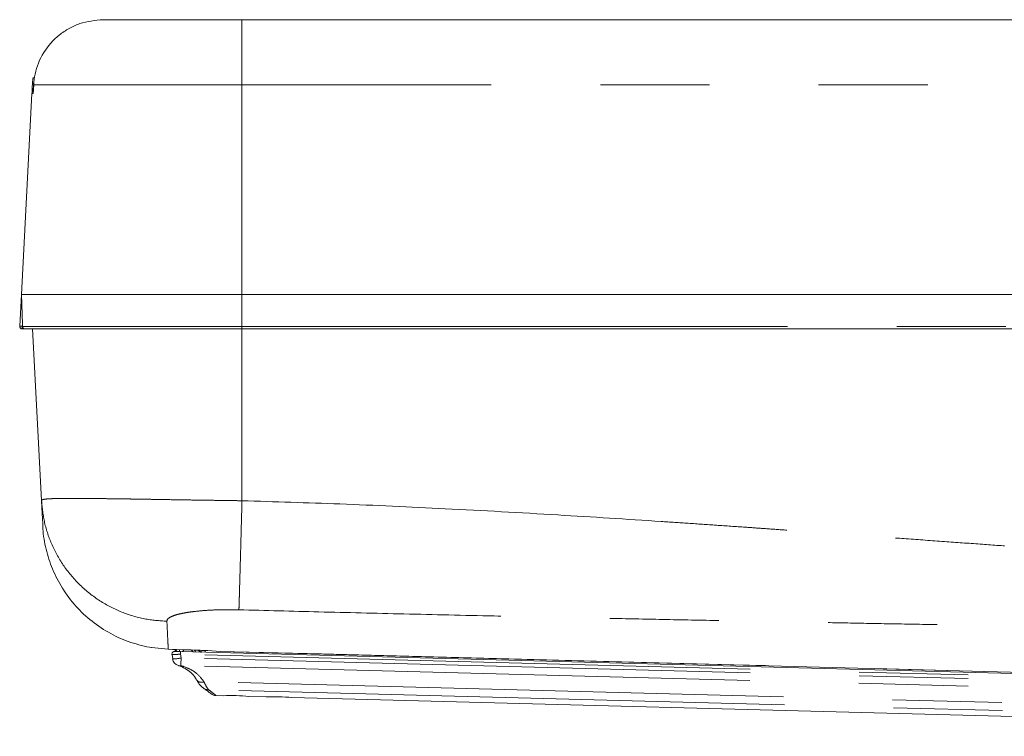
# Model space of a CAD drawing. Header units: millimetres. Extents: x 2 to 601, y 5 to 415.
# Tile 40 of 139: x 147 to 158, y 195 to 203. Entities that reach past the tile are written whole.
import ezdxf

# ---------------------------------------------------------------- set-up
doc = ezdxf.new("R2010")
doc.units = ezdxf.units.MM
doc.linetypes.add('PHANTOM', pattern=[12.7, 6.35, -1.27, 1.27, -1.27, 1.27, -1.27])

msp = doc.modelspace()

# ---------------------------------------------------------------- linework, layer by layer
at = {"color": 7, "linetype": 'Continuous', "lineweight": 15}
for p, q in [((147.9122, 203.1545), (147.9352, 203.1545)), ((147.9352, 203.1545), (149.5531, 203.1545)), ((149.5531, 203.1545), (165.1534, 203.1545)), ((147.1277, 202.3971), (147.1238, 202.327)), ((146.9853, 199.9545), (147.1081, 202.2965)), ((146.966, 199.586), (146.9853, 199.9545)), ((146.9853, 199.9545), (146.9974, 199.6105)), ((149.5531, 199.9545), (146.9853, 199.9545)), ((165.2813, 199.9545), (149.5531, 199.9545)), ((146.9983, 199.5845), (146.9974, 199.6105)), ((147.0283, 199.5545), (146.996, 199.5545)), ((146.9983, 199.5845), (146.9983, 199.5834)), ((149.5531, 199.5545), (147.0283, 199.5545)), ((147.2201, 197.5558), (147.1153, 199.5545)), ((165.2813, 199.5545), (149.5531, 199.5545)), ((148.4784, 195.8473), (148.4986, 195.8438)), ((148.4975, 195.844), (148.4784, 195.8473)), ((148.4986, 195.8438), (148.695, 195.8252)), ((148.7412, 195.7636), (148.7499, 195.7129)), ((168.1632, 195.2919), (148.8379, 195.7979)), ((148.8889, 195.8191), (148.8882, 195.819)), ((149.1551, 195.8083), (149.2994, 195.8002)), ((149.2994, 195.8002), (149.2994, 195.8001)), ((149.1095, 195.3677), (149.1075, 195.3693)), ((149.2522, 195.2843), (149.3362, 195.2821)), ((149.6342, 195.2743), (149.836, 195.2691)), ((150.134, 195.2613), (167.3324, 194.8109))]:
    msp.add_line(p, q, dxfattribs=at)
at = {"color": 7, "linetype": 'PHANTOM', "lineweight": 0}
for p, q in [((149.5531, 203.1545), (149.5531, 202.3963)), ((147.1287, 202.3963), (147.123, 202.2957)), ((149.5531, 202.3963), (147.1287, 202.3963)), ((149.5531, 199.9545), (149.5531, 202.3963)), ((165.1534, 202.3963), (149.5531, 202.3963)), ((149.5531, 199.5834), (149.5531, 199.9545)), ((146.9974, 199.6105), (146.996, 199.5845)), ((146.996, 199.5845), (146.9983, 199.5845)), ((146.996, 199.5845), (146.996, 199.5545)), ((146.9983, 199.5834), (149.5531, 199.5834)), ((149.5531, 199.5834), (165.2813, 199.5834)), ((149.5531, 199.5545), (149.5531, 199.5834)), ((149.5531, 197.5538), (149.5531, 199.5545)), ((148.695, 195.8247), (148.8889, 195.8191)), ((148.837, 195.7664), (148.8442, 195.7232)), ((168.1624, 195.2603), (148.837, 195.7664)), ((168.1612, 195.2174), (148.8442, 195.7232)), ((149.0787, 195.7916), (149.0773, 195.8121)), ((149.1229, 195.8099), (149.1242, 195.7904)), ((168.1589, 195.1286), (148.8419, 195.6345)), ((168.5509, 194.937), (149.1108, 195.4461)), ((168.5616, 194.8452), (149.1652, 195.3531))]:
    msp.add_line(p, q, dxfattribs=at)
at = {"color": 7, "linetype": 'Continuous', "lineweight": 15, "flags": 128}
for points in [[(147.1276, 202.3971), (147.1276, 202.397), (147.128, 202.3967), (147.1287, 202.3963)], [(147.1233, 202.3445), (147.1233, 202.3445), (147.1172, 202.3333), (147.1126, 202.3215), (147.1096, 202.3091), (147.1081, 202.2965)], [(148.6943, 195.8246), (148.7428, 195.8232), (148.8882, 195.819)], [(149.2994, 195.8001), (150.3533, 195.7725), (168.2652, 195.3033)], [(149.1088, 195.3683), (149.0997, 195.3761), (149.0971, 195.3787)]]:
    msp.add_lwpolyline(points, dxfattribs=at)
at = {"color": 7, "linetype": 'PHANTOM', "lineweight": 0, "flags": 128}
for points in [[(146.996, 199.5845), (146.9902, 199.5848), (146.9845, 199.5851), (146.9794, 199.5853), (146.9748, 199.5856), (146.9711, 199.5858), (146.9683, 199.5859), (146.9666, 199.586), (146.966, 199.586)], [(148.8379, 195.7979), (148.8379, 195.7975), (148.8378, 195.7957), (148.8377, 195.7928), (148.8376, 195.7889), (148.8375, 195.784), (148.8374, 195.7785), (148.8372, 195.7726), (148.837, 195.7664)], [(148.8442, 195.7232), (148.8438, 195.7087), (148.8435, 195.6946), (148.8431, 195.6813), (148.8428, 195.6689), (148.8425, 195.6578), (148.8422, 195.6483), (148.842, 195.6404), (148.8419, 195.6345)], [(149.2994, 195.8002), (150.477, 195.7693), (155.2753, 195.6437), (168.2652, 195.3034)]]:
    msp.add_lwpolyline(points, dxfattribs=at)
at = {"color": 7, "linetype": 'PHANTOM', "lineweight": 0}
for centre, radius, start, end in [((147.122, 202.3764), 0.103, 80.76686, 89.98466), ((147.1432, 202.391), 0.0303, 114.94741, 169.8501), ((148.7488, 196.1288), 0.4167, 269.57725, 283.24132), ((148.7652, 195.8295), 0.0314, 276.21008, 344.57541), ((149.0032, 195.8323), 0.0418, 203.06813, 245.99464), ((149.0061, 195.8322), 0.0419, 203.09512, 245.73466), ((149.0444, 195.8196), 0.0404, 186.72729, 220.42358), ((148.8261, 195.6754), 0.0439, 252.13649, 291.09926), ((149.081, 195.5102), 0.0707, 219.55016, 294.91606), ((149.157, 195.4351), 0.0824, 234.8659, 275.70342)]:
    msp.add_arc(centre, radius, start, end, dxfattribs=at)
at = {"color": 7, "linetype": 'Continuous', "lineweight": 15}
for centre, radius, start, end in [((146.996, 199.5845), 0.03, 177, 270), ((147.0283, 199.5845), 0.03, 182, 270), ((148.7432, 195.819), 0.0843, 345.12915, 0.83513), ((148.8443, 195.7285), 0.1, 189.35976, 251.50127), ((149.4407, 193.6136), 1.672, 83.35294, 93.58357), ((149.9405, 193.6009), 1.6716, 83.35208, 93.58418)]:
    msp.add_arc(centre, radius, start, end, dxfattribs=at)
for points, knots in [([(147.9352, 203.1545), (147.8436, 203.1458), (147.7067, 203.1329), (147.5394, 203.0556), (147.3872, 202.9541), (147.2342, 202.7799), (147.1467, 202.5693), (147.133, 202.438), (147.1287, 202.3963)], [0, 0, 0, 0, 0.22470645, 0.3360365, 0.45065437, 0.67465277, 0.89690962, 1, 1, 1, 1]), ([(147.1133, 202.3963), (147.1138, 202.4044), (147.1154, 202.4307), (147.1193, 202.4594), (147.122, 202.4794)], [0, 0, 0, 0, 0.3045883, 1, 1, 1, 1]), ([(147.1099, 202.3307), (147.1102, 202.3367), (147.1111, 202.354), (147.1125, 202.3796), (147.1133, 202.3963)], [0, 0, 0, 0, 0.3493335, 1, 1, 1, 1]), ([(147.2359, 197.2548), (147.2343, 197.2845), (147.2312, 197.3439), (147.2238, 197.4851), (147.2201, 197.5558)], [0, 0, 0, 0, 0.4999901, 1, 1, 1, 1]), ([(147.2359, 197.2549), (147.2359, 197.2549), (147.2359, 197.1763), (147.2629, 197.0174), (147.3306, 196.7828), (147.4426, 196.5556), (147.593, 196.3467), (147.7793, 196.1637), (147.9924, 196.0172), (148.2277, 195.9055), (148.394, 195.8669), (148.4784, 195.8473)], [0, 0, 0, 0, 0.0000029, 0.1159512, 0.2350613, 0.3590452, 0.4868403, 0.6134648, 0.7439711, 0.8701593, 1, 1, 1, 1]), ([(148.758, 195.7967), (148.7576, 195.7966), (148.7552, 195.7959), (148.7496, 195.7931), (148.743, 195.7871), (148.738, 195.7782), (148.7361, 195.7695), (148.7374, 195.7645), (148.7377, 195.763)], [0, 0, 0, 0, 0.03497913, 0.20576486, 0.41346043, 0.64587433, 0.89371699, 1, 1, 1, 1]), ([(148.7808, 195.8241), (148.7809, 195.8234), (148.781, 195.8203), (148.7779, 195.809), (148.769, 195.7996), (148.7633, 195.7977), (148.764, 195.7979), (148.7641, 195.7979)], [0, 0, 0, 0, 0.0840804, 0.3433346, 0.7388551, 0.9502903, 1, 1, 1, 1]), ([(148.7686, 195.7983), (148.7688, 195.7983), (148.7703, 195.7984), (148.7767, 195.7987), (148.7925, 195.7987), (148.8138, 195.7985), (148.8299, 195.7981), (148.8379, 195.7979)], [0, 0, 0, 0, 0.0255374, 0.2640027, 0.506644, 0.7534074, 1, 1, 1, 1]), ([(148.8246, 195.7973), (148.8133, 195.7976), (148.7931, 195.798), (148.7761, 195.7982), (148.7686, 195.7983)], [0, 0, 0, 0, 0.5567809, 1, 1, 1, 1]), ([(148.8606, 195.7974), (148.8626, 195.7984), (148.8667, 195.8007), (148.8719, 195.8092), (148.8756, 195.8167), (148.8768, 195.8193)], [0, 0, 0, 0, 0.3631708, 0.7824006, 1, 1, 1, 1]), ([(148.8889, 195.8191), (148.9008, 195.8187), (148.9626, 195.8169), (149.0589, 195.8132), (149.1267, 195.8098), (149.1551, 195.8083)], [0, 0, 0, 0, 0.1212413, 0.6316847, 1, 1, 1, 1]), ([(148.8126, 195.6336), (148.813, 195.6335), (148.8429, 195.6248), (148.8941, 195.6006), (148.96, 195.5541), (149.0022, 195.5086), (149.0211, 195.4721), (149.0252, 195.4643)], [0, 0, 0, 0, 0.0041474, 0.2944824, 0.5969112, 0.912974, 1, 1, 1, 1]), ([(149.0263, 195.4664), (149.0292, 195.4611), (149.0451, 195.4329), (149.0709, 195.3986), (149.0996, 195.3769), (149.1103, 195.3689)], [0, 0, 0, 0, 0.1257612, 0.6767393, 1, 1, 1, 1]), ([(149.1074, 195.3691), (149.1205, 195.3597), (149.1519, 195.3372), (149.1813, 195.3153), (149.1941, 195.3058), (149.1962, 195.3042), (149.1965, 195.3039), (149.197, 195.3036), (149.1975, 195.3032), (149.1984, 195.3026), (149.2011, 195.3007), (149.2091, 195.2957), (149.2227, 195.2896), (149.2385, 195.285), (149.2485, 195.2853), (149.2522, 195.2854)], [0, 0, 0, 0, 0.2086492, 0.5014023, 0.7857197, 0.8554912, 0.8746467, 0.8809399, 0.8847334, 0.8870136, 0.8904795, 0.9047687, 0.9415401, 0.9784491, 1, 1, 1, 1])]:
    msp.add_open_spline(points, degree=3, knots=knots, dxfattribs=at)
at = {"color": 7, "linetype": 'PHANTOM', "lineweight": 0}
for points, knots in [([(147.123, 202.2957), (147.117, 202.296), (147.1089, 202.2964), (147.1082, 202.2965), (147.1081, 202.2965)], [0, 0, 0, 0, 0.7410748, 1, 1, 1, 1]), ([(147.1117, 202.3181), (147.1118, 202.319), (147.1128, 202.3251), (147.1165, 202.3354), (147.1222, 202.3431), (147.1249, 202.3467)], [0, 0, 0, 0, 0.0844041, 0.578575, 1, 1, 1, 1]), ([(147.123, 202.2957), (147.1229, 202.2959), (147.1197, 202.3087), (147.1209, 202.3211), (147.1222, 202.3334)], [0, 0, 0, 0, 0.00992804, 1, 1, 1, 1]), ([(147.1261, 202.3269), (147.1245, 202.3168), (147.1229, 202.3065), (147.123, 202.296), (147.123, 202.2957)], [0, 0, 0, 0, 0.9702063, 1, 1, 1, 1]), ([(147.2201, 197.5558), (147.222, 197.5592), (147.226, 197.5664), (147.2648, 197.5733), (147.3305, 197.5778), (147.4223, 197.5802), (147.5142, 197.5811), (147.6031, 197.5811), (147.6792, 197.5808), (147.7639, 197.5802), (147.8726, 197.5792), (148.0126, 197.5774), (148.1532, 197.5754), (148.2696, 197.5737), (148.3533, 197.5724), (148.4414, 197.571), (148.5339, 197.5694), (148.6714, 197.5671), (148.8463, 197.5642), (149.0486, 197.561), (149.2401, 197.5581), (149.4051, 197.5557), (149.5122, 197.5543), (149.5531, 197.5538)], [0, 0, 0, 0, 0.0610292, 0.1297947, 0.2063022, 0.2687844, 0.3356296, 0.3707015, 0.4068628, 0.4441169, 0.4824603, 0.540542, 0.6030322, 0.6292679, 0.6562123, 0.6838598, 0.712216, 0.7412757, 0.8075437, 0.8645543, 0.9123081, 0.9665646, 1, 1, 1, 1]), ([(148.6788, 196.1498), (148.5914, 196.1564), (148.4118, 196.1699), (148.1469, 196.2517), (147.8926, 196.3822), (147.6645, 196.563), (147.4758, 196.784), (147.3372, 197.0322), (147.2475, 197.2921), (147.2291, 197.4694), (147.2201, 197.5558)], [0, 0, 0, 0, 0.1173416, 0.2410089, 0.3692867, 0.4999997, 0.6307125, 0.7589872, 0.8826583, 1, 1, 1, 1]), ([(149.5531, 197.5538), (149.5511, 197.4815), (149.5471, 197.3336), (149.5412, 197.1164), (149.5354, 196.9072), (149.5301, 196.7166), (149.5255, 196.5534), (149.5218, 196.425), (149.519, 196.3315), (149.5179, 196.2995), (149.5174, 196.2838)], [0, 0, 0, 0, 0.1187628, 0.242715, 0.3703857, 0.5, 0.6296144, 0.7572853, 0.8812374, 1, 1, 1, 1]), ([(149.5531, 197.5538), (149.9328, 197.5421), (150.7212, 197.5177), (151.9466, 197.4611), (153.1929, 197.3922), (154.1358, 197.332), (154.7508, 197.2908), (155.0779, 197.2685), (155.3768, 197.2478), (155.6498, 197.2286), (155.9043, 197.2104), (156.1875, 197.1902), (156.517, 197.1664), (156.8954, 197.1391), (157.3158, 197.1085), (157.745, 197.0772), (158.1597, 197.0472), (158.6116, 197.0147), (159.0863, 196.9809), (159.569, 196.947), (160.0489, 196.9139), (160.5093, 196.8833), (160.9702, 196.8536), (161.4047, 196.8266), (161.8502, 196.8001), (162.5075, 196.763), (163.3392, 196.7208), (164.3293, 196.6783), (164.9704, 196.6589), (165.2813, 196.6496)], [0, 0, 0, 0, 0.0723387, 0.1501895, 0.2335585, 0.3099988, 0.3301061, 0.3509157, 0.3724279, 0.3871606, 0.4030077, 0.4210247, 0.4412118, 0.4659222, 0.4932578, 0.5214751, 0.5478604, 0.5724228, 0.6077476, 0.6384597, 0.6645637, 0.6993449, 0.7263163, 0.7525138, 0.7822283, 0.8112919, 0.8778758, 0.9407767, 1, 1, 1, 1]), ([(149.5174, 196.2838), (149.4522, 196.2848), (149.3541, 196.2862), (149.2293, 196.2822), (149.1122, 196.2758), (149.0062, 196.2659), (148.9165, 196.2533), (148.8439, 196.2402), (148.7736, 196.2226), (148.7174, 196.2002), (148.6834, 196.1755), (148.6804, 196.1585), (148.6788, 196.1498)], [0, 0, 0, 0, 0.1336948, 0.20092559, 0.26983436, 0.4005023, 0.46636382, 0.53364696, 0.64287411, 0.75505223, 0.87322543, 1, 1, 1, 1]), ([(165.2616, 195.9479), (165.0106, 195.9545), (164.4963, 195.9681), (163.7063, 195.9875), (162.8795, 196.0067), (162.0398, 196.0251), (161.2606, 196.0414), (160.5508, 196.0556), (159.8711, 196.0688), (159.1334, 196.083), (158.4404, 196.096), (157.8081, 196.1078), (157.2681, 196.1179), (156.7452, 196.1276), (156.2165, 196.1375), (155.6843, 196.1475), (155.0831, 196.159), (154.464, 196.1711), (153.8179, 196.184), (153.1642, 196.1975), (152.3694, 196.2145), (151.4564, 196.2352), (150.4668, 196.2589), (149.8272, 196.2757), (149.5174, 196.2838)], [0, 0, 0, 0, 0.0478071, 0.0979599, 0.15046, 0.2053115, 0.2579163, 0.2989266, 0.3405847, 0.3874554, 0.4395388, 0.472673, 0.5079746, 0.5424839, 0.572351, 0.6087571, 0.6439356, 0.6869331, 0.7267534, 0.7670736, 0.8115029, 0.8781733, 0.9410037, 1, 1, 1, 1]), ([(148.6788, 196.1498), (148.6815, 196.0961), (148.6869, 195.9886), (148.6923, 195.8802), (148.6941, 195.8432), (148.695, 195.8247)], [0, 0, 0, 0, 0.3333346, 0.6666678, 1, 1, 1, 1]), ([(148.837, 195.7664), (148.8257, 195.766), (148.8029, 195.7653), (148.7727, 195.7644), (148.7504, 195.7636), (148.7382, 195.7632), (148.7384, 195.7631), (148.7385, 195.7631)], [0, 0, 0, 0, 0.21790238, 0.43669597, 0.65288077, 0.86536181, 1, 1, 1, 1]), ([(149.0388, 195.8137), (149.0419, 195.8121), (149.0563, 195.8045), (149.069, 195.7951), (149.079, 195.7877)], [0, 0, 0, 0, 0.2175061, 1, 1, 1, 1]), ([(148.8419, 195.6345), (148.8751, 195.6229), (148.9423, 195.5996), (149.0357, 195.5414), (149.084, 195.4802), (149.1108, 195.4461)], [0, 0, 0, 0, 0.3020299, 0.6118648, 1, 1, 1, 1]), ([(149.1108, 195.4461), (149.124, 195.4179), (149.1425, 195.3782), (149.1601, 195.3587), (149.1652, 195.3531)], [0, 0, 0, 0, 0.7118164, 1, 1, 1, 1]), ([(149.1652, 195.3531), (149.183, 195.3394), (149.2191, 195.3116), (149.2485, 195.2882), (149.2511, 195.2862), (149.2522, 195.2853)], [0, 0, 0, 0, 0.34534771, 0.69931504, 1, 1, 1, 1])]:
    msp.add_open_spline(points, degree=3, knots=knots, dxfattribs=at)

doc.saveas('drawing.dxf')
